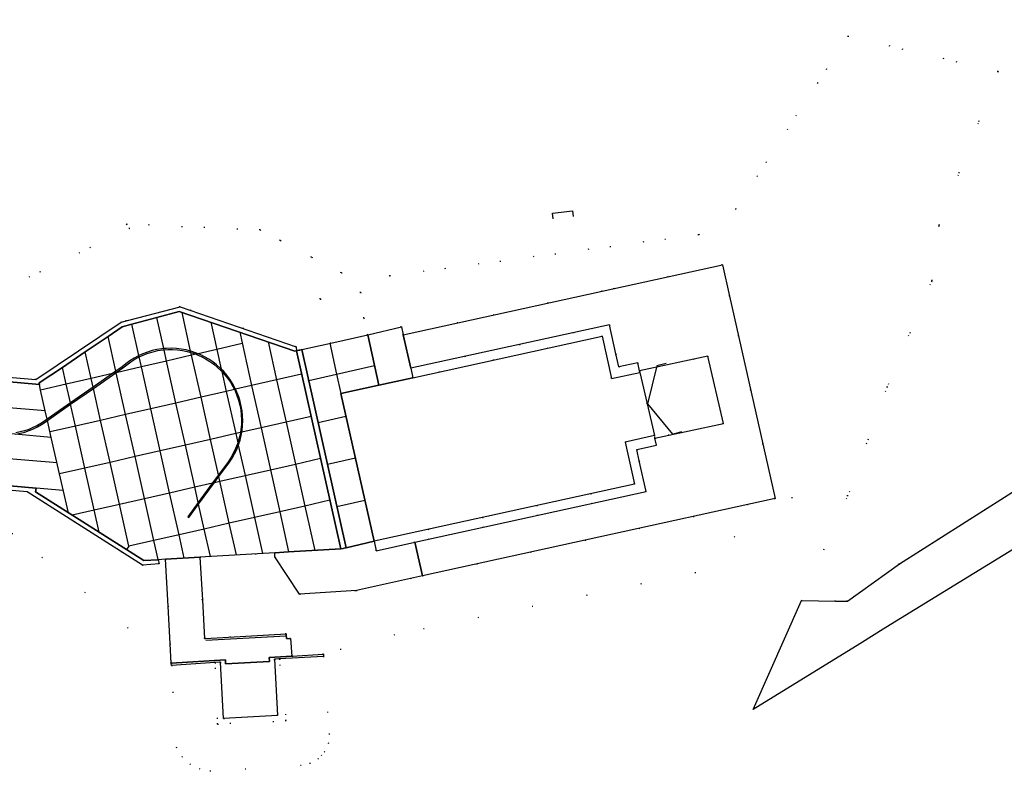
# Model space of a CAD drawing. Header units: metres. Extents: x 174791 to 179073, y 406431 to 409043.
# Tile 167 of 256: x 176186 to 176300, y 407985 to 408073. Entities that reach past the tile are written whole.
import ezdxf

# ---------------------------------------------------------------- set-up
doc = ezdxf.new("R2010")
doc.units = ezdxf.units.M
doc.linetypes.add('DOT', pattern=[6.35, 0, -6.35])
for name, color, linetype in [('panden', 254, 'Continuous'), ('scheiding_grondkering', 254, 'Continuous'), ('scheiding_muur', 254, 'Continuous'), ('terreindeelbegroeid', 254, 'DOT'), ('terreindeelonbegroeid', 254, 'DOT'), ('wegdeel_molgoot', 254, 'Continuous'), ('wegdeel_opstelplaats', 254, 'Continuous'), ('wegdeel_platform_vliegverkeer', 254, 'Continuous'), ('wegdeel_voetpad', 254, 'Continuous'), ('weginrichtingselement_markering_vliegtuigverharding', 254, 'Continuous'), ('weginrichtingselement_voeg_vliegtuigverharding', 254, 'Continuous')]:
    doc.layers.add(name, color=color, linetype=linetype)

msp = doc.modelspace()

# ---------------------------------------------------------------- linework, layer by layer
at = {"layer": 'panden'}
for points in [[(176227.468, 408030.043, 0), (176231.451, 408030.915, 0), (176253.455, 408035.733, 0), (176254.527, 408030.824, 0), (176257.839, 408031.543, 0), (176258.684, 408027.866, 0), (176259.529, 408024.189, 0), (176256.14, 408023.443, 0), (176257.212, 408018.535, 0), (176226.935, 408011.906, 0), (176223.068, 408029.08, 0)], [(176221.054, 407998.527, 0), (176215.937, 407998.237, 0), (176215.356, 407998.188, 0), (176215.717, 407991.66, 0), (176209.425, 407991.283, 0), (176209.054, 407997.836, 0), (176208.448, 407997.814, 0), (176203.372, 407997.47, 0), (176203.349, 407997.744, 0), (176209.641, 407998.124, 0), (176209.665, 407997.675, 0), (176214.758, 407997.942, 0), (176214.734, 407998.391, 0), (176217.377, 407998.556, 0), (176221.04, 407998.784, 0)]]:
    msp.add_polyline3d(points, close=True, dxfattribs=at)
at = {"layer": 'scheiding_grondkering'}
msp.add_polyline3d([(176260.898, 408032.578, 0), (176259.804, 408032.298, 0), (176258.744, 408027.889, 0), (176261.626, 408024.369, 0), (176262.719, 408024.649, 0)], dxfattribs=at)
at = {"layer": 'scheiding_muur'}
msp.add_line((176207.352, 408000.394), (176216.724, 408000.923), dxfattribs=at)
msp.add_polyline3d([(176247.74, 408049.393, 0), (176247.677, 408050.033, 0), (176250.015, 408050.334, 0), (176250.103, 408049.673, 0)], dxfattribs=at)
at = {"layer": 'terreindeelbegroeid'}
for points in [[(176319.789, 408029.429, 0), (176288.016, 408009.28, 0), (176281.978, 408004.939, 0), (176280.604, 408004.961, 0), (176276.639, 408005.024, 0), (176282.017, 408017.175, 0), (176286.589, 408029.826, 0), (176291.775, 408042.103, 0), (176292.639, 408048.682, 0), (176299.496, 408066.502, 0), (176282.033, 408070.63, 0), (176268.997, 408050.53, 0), (176264.695, 408047.545, 0), (176228.772, 408042.772, 0), (176223.133, 408043.111, 0), (176219.672, 408044.936, 0), (176216.031, 408046.856, 0), (176213.687, 408048.092, 0), (176198.103, 408048.791, 0), (176198.486, 408048.255, 0), (176182.263, 408040.433, 0), (176172.45, 408038.012, 0), (176167.327, 408040.525, 0), (176172.219, 408099.011, 0)], [(176182.263, 408040.433, 0), (176198.486, 408048.255, 0), (176198.103, 408048.791, 0), (176213.687, 408048.092, 0), (176216.031, 408046.856, 0), (176219.672, 408044.936, 0), (176220.666, 408040.052, 0), (176225.374, 408040.832, 0), (176225.758, 408037.852, 0), (176226.191, 408035.899, 0), (176221.916, 408034.951, 0), (176218.531, 408034.19, 0), (176218.286, 408034.139, 0), (176218.164, 408034.113, 0), (176217.919, 408034.062, 0), (176217.864, 408034.52, 0), (176204.372, 408039.173, 0), (176197.518, 408037.379, 0), (176187.593, 408030.7, 0), (176163.625, 408032.769, 0)]]:
    msp.add_polyline3d(points, dxfattribs=at)
for points in [[(176282.017, 408017.175, 0), (176273.578, 408016.867, 0), (176268.269, 408040.384, 0), (176267.442, 408044.048, 0), (176253.462, 408040.986, 0), (176236.686, 408037.313, 0), (176230.321, 408035.919, 0), (176230.112, 408036.846, 0), (176226.191, 408035.899, 0), (176225.758, 408037.852, 0), (176225.374, 408040.832, 0), (176220.666, 408040.052, 0), (176219.672, 408044.936, 0), (176223.133, 408043.111, 0), (176228.772, 408042.772, 0), (176264.695, 408047.545, 0), (176268.997, 408050.53, 0), (176282.033, 408070.63, 0), (176299.496, 408066.502, 0), (176292.639, 408048.682, 0), (176291.775, 408042.103, 0), (176286.589, 408029.826, 0)], [(176259.595, 408023.903, 0), (176259.529, 408024.189, 0), (176258.684, 408027.866, 0), (176257.839, 408031.543, 0), (176257.798, 408031.723, 0), (176265.731, 408033.431, 0), (176267.547, 408025.589, 0)], [(176186.581, 408017.65, 0), (176199.992, 408009.134, 0), (176201.92, 408009.28, 0), (176201.828, 408009.765, 0), (176202.673, 408009.815, 0), (176202.978, 408004.37, 0), (176203.223, 408000, 0), (176203.349, 407997.744, 0), (176184.93, 408012.776, 0), (176164.072, 408014.606, 0), (176156.634, 408008.418, 0), (176155.561, 408007.525, 0), (176151.656, 408007.853, 0), (176151.666, 408007.991, 0), (176152.165, 408007.952, 0), (176153.232, 408009.639, 0), (176153.436, 408012.261, 0), (176162.457, 408019.767, 0)], [(176229.318, 408001.034, 0), (176221.04, 407998.784, 0), (176217.377, 407998.556, 0), (176217.217, 408000.62, 0), (176216.761, 408000.611, 0), (176216.743, 408000.715, 0), (176216.724, 408000.923, 0), (176216.705, 408001.131, 0), (176207.338, 408000.599, 0), (176207.214, 408000.588, 0), (176206.961, 408005.062, 0), (176206.678, 408010.054, 0), (176215.408, 408010.577, 0), (176215.403, 408010.084, 0), (176218.267, 408005.765, 0), (176224.876, 408006.169, 0), (176232.549, 408007.883, 0), (176273.578, 408016.867, 0), (176264.348, 408008.237, 0)], [(176203.372, 407997.47, 0), (176208.448, 407997.814, 0), (176208.725, 407990.643, 0), (176216.696, 407991.041, 0), (176215.937, 407998.237, 0), (176221.054, 407998.527, 0), (176221.713, 407989.552, 0), (176221.617, 407988.464, 0), (176221.189, 407987.458, 0), (176220.829, 407987.046, 0), (176220.471, 407986.635, 0), (176219.533, 407986.074, 0), (176218.467, 407985.831, 0), (176207.932, 407985.164, 0), (176206.7, 407985.396, 0), (176205.576, 407985.953, 0), (176204.646, 407986.793, 0), (176203.979, 407987.855, 0)], [(176208.448, 407997.814, 0), (176209.054, 407997.836, 0), (176209.425, 407991.283, 0), (176215.717, 407991.66, 0), (176215.356, 407998.188, 0), (176215.937, 407998.237, 0), (176216.696, 407991.041, 0), (176208.725, 407990.643, 0)]]:
    msp.add_polyline3d(points, close=True, dxfattribs=at)
at = {"layer": 'terreindeelonbegroeid'}
for points in [[(176257.798, 408031.723, 0), (176257.839, 408031.543, 0), (176254.527, 408030.824, 0), (176253.455, 408035.733, 0), (176231.451, 408030.915, 0), (176231.202, 408032.017, 0), (176254.318, 408037.079, 0), (176255.056, 408033.7, 0), (176255.39, 408032.168, 0), (176257.586, 408032.644, 0)], [(176259.595, 408023.903, 0), (176259.782, 408023.088, 0), (176257.485, 408022.582, 0), (176257.771, 408021.271, 0), (176258.557, 408017.673, 0), (176231.668, 408011.785, 0), (176227.177, 408010.802, 0), (176226.935, 408011.906, 0), (176257.212, 408018.535, 0), (176256.14, 408023.443, 0), (176259.529, 408024.189, 0)], [(176221.054, 407998.527, 0), (176215.937, 407998.237, 0), (176215.356, 407998.188, 0), (176215.717, 407991.66, 0), (176209.425, 407991.283, 0), (176209.054, 407997.836, 0), (176208.448, 407997.814, 0), (176203.372, 407997.47, 0), (176203.349, 407997.744, 0), (176209.641, 407998.124, 0), (176209.665, 407997.675, 0), (176214.758, 407997.942, 0), (176214.734, 407998.391, 0), (176217.377, 407998.556, 0), (176221.04, 407998.784, 0)]]:
    msp.add_polyline3d(points, close=True, dxfattribs=at)
at = {"layer": 'wegdeel_molgoot'}
msp.add_polyline3d([(176163.625, 408032.769, 0), (176187.593, 408030.7, 0), (176197.518, 408037.379, 0), (176204.372, 408039.173, 0), (176217.864, 408034.52, 0), (176217.919, 408034.062, 0), (176217.718, 408034.02, 0), (176204.261, 408038.61, 0), (176201.663, 408037.934, 0), (176198.766, 408037.154, 0), (176197.624, 408036.826, 0), (176195.998, 408035.691, 0), (176193.325, 408033.91, 0), (176190.69, 408032.106, 0), (176187.974, 408030.306, 0), (176188.005, 408030.127, 0), (176178.821, 408030.929, 0)], dxfattribs=at)
msp.add_polyline3d([(176201.828, 408009.765, 0), (176201.92, 408009.28, 0), (176199.992, 408009.134, 0), (176186.581, 408017.65, 0), (176162.457, 408019.767, 0), (176153.436, 408012.261, 0), (176151.899, 408010.982, 0), (176152.01, 408012.15, 0), (176152.503, 408012.137, 0), (176155.727, 408014.851, 0), (176161.721, 408019.84, 0), (176161.778, 408020.351, 0), (176187.622, 408018.079, 0), (176187.568, 408017.642, 0), (176200.165, 408009.661, 0)], close=True, dxfattribs=at)
at = {"layer": 'wegdeel_opstelplaats'}
for points in [[(176273.578, 408016.867, 0), (176232.549, 408007.883, 0), (176231.668, 408011.785, 0), (176258.557, 408017.673, 0), (176257.771, 408021.271, 0), (176257.485, 408022.582, 0), (176259.782, 408023.088, 0), (176259.595, 408023.903, 0), (176267.547, 408025.589, 0), (176265.731, 408033.431, 0), (176257.798, 408031.723, 0), (176257.586, 408032.644, 0), (176255.39, 408032.168, 0), (176255.056, 408033.7, 0), (176254.318, 408037.079, 0), (176231.202, 408032.017, 0), (176230.321, 408035.919, 0), (176236.686, 408037.313, 0), (176253.462, 408040.986, 0), (176267.442, 408044.048, 0), (176268.269, 408040.384, 0)], [(176230.321, 408035.919, 0), (176231.202, 408032.017, 0), (176231.451, 408030.915, 0), (176227.468, 408030.043, 0), (176226.191, 408035.899, 0), (176230.112, 408036.846, 0)], [(176231.668, 408011.785, 0), (176232.549, 408007.883, 0), (176224.876, 408006.169, 0), (176218.267, 408005.765, 0), (176215.403, 408010.084, 0), (176215.408, 408010.577, 0), (176216.996, 408010.672, 0), (176223.076, 408011.007, 0), (176223.32, 408011.061, 0), (176223.438, 408011.086, 0), (176223.682, 408011.14, 0), (176226.935, 408011.906, 0), (176227.177, 408010.802, 0)]]:
    msp.add_polyline3d(points, close=True, dxfattribs=at)
at = {"layer": 'wegdeel_platform_vliegverkeer'}
msp.add_polyline3d([(176178.821, 408030.929, 0), (176188.005, 408030.127, 0), (176187.974, 408030.306, 0), (176190.69, 408032.106, 0), (176193.325, 408033.91, 0), (176195.998, 408035.691, 0), (176197.624, 408036.826, 0), (176198.766, 408037.154, 0), (176201.663, 408037.934, 0), (176204.261, 408038.61, 0), (176217.718, 408034.02, 0), (176217.919, 408034.062, 0), (176223.076, 408011.007, 0), (176216.996, 408010.672, 0), (176215.408, 408010.577, 0), (176206.678, 408010.054, 0), (176202.673, 408009.815, 0), (176201.828, 408009.765, 0), (176200.165, 408009.661, 0), (176187.568, 408017.642, 0), (176187.622, 408018.079, 0), (176161.778, 408020.351, 0)], dxfattribs=at)
for points in [[(176227.468, 408030.043, 0), (176223.068, 408029.08, 0), (176226.935, 408011.906, 0), (176223.682, 408011.14, 0), (176218.531, 408034.19, 0), (176221.916, 408034.951, 0), (176226.191, 408035.899, 0)], [(176223.682, 408011.14, 0), (176223.438, 408011.086, 0), (176223.32, 408011.061, 0), (176223.076, 408011.007, 0), (176217.919, 408034.062, 0), (176218.164, 408034.113, 0), (176218.286, 408034.139, 0), (176218.531, 408034.19, 0)]]:
    msp.add_polyline3d(points, close=True, dxfattribs=at)
at = {"layer": 'wegdeel_voetpad'}
msp.add_polyline3d([(176315.958, 408019.984, 0), (176286.463, 408001.874, 0), (176283.429, 408000, 0), (176271.034, 407992.344, 0), (176276.639, 408005.024, 0), (176280.604, 408004.961, 0), (176281.978, 408004.939, 0), (176288.016, 408009.28, 0), (176319.789, 408029.429, 0)], dxfattribs=at)
msp.add_polyline3d([(176207.338, 408000.599, 0), (176216.705, 408001.131, 0), (176216.724, 408000.923, 0), (176216.743, 408000.715, 0), (176216.761, 408000.611, 0), (176217.217, 408000.62, 0), (176217.377, 407998.556, 0), (176214.734, 407998.391, 0), (176214.758, 407997.942, 0), (176209.665, 407997.675, 0), (176209.641, 407998.124, 0), (176203.349, 407997.744, 0), (176203.223, 408000, 0), (176202.978, 408004.37, 0), (176202.673, 408009.815, 0), (176206.678, 408010.054, 0), (176206.961, 408005.062, 0), (176207.214, 408000.588, 0)], close=True, dxfattribs=at)
at = {"layer": 'weginrichtingselement_markering_vliegtuigverharding'}
for points in [[(176205.384, 408014.667, 0), (176206.528, 408016.223, 0), (176208.382, 408018.744, 0), (176208.878, 408019.418, 0), (176210.116, 408021.102, 0), (176210.43, 408021.579, 0), (176210.71, 408022.075, 0), (176210.956, 408022.589, 0), (176211.143, 408023.059, 0), (176211.167, 408023.119, 0), (176211.341, 408023.662, 0), (176211.478, 408024.216, 0), (176211.541, 408024.575, 0), (176211.577, 408024.777, 0), (176211.637, 408025.344, 0), (176211.659, 408025.914, 0), (176211.642, 408026.483, 0), (176211.587, 408027.051, 0), (176211.493, 408027.613, 0), (176211.362, 408028.168, 0), (176211.192, 408028.712, 0), (176210.987, 408029.244, 0), (176210.833, 408029.572, 0), (176210.745, 408029.761, 0), (176210.47, 408030.26, 0), (176210.161, 408030.739, 0), (176209.82, 408031.196, 0), (176209.449, 408031.629, 0), (176209.161, 408031.921, 0), (176209.049, 408032.035, 0), (176208.623, 408032.414, 0), (176208.172, 408032.763, 0), (176207.698, 408033.08, 0), (176207.204, 408033.364, 0), (176206.692, 408033.615, 0), (176206.484, 408033.699, 0), (176206.164, 408033.829, 0), (176205.622, 408034.008, 0), (176205.601, 408034.013, 0), (176205.07, 408034.149, 0), (176204.509, 408034.253, 0), (176203.943, 408034.318, 0), (176203.373, 408034.345, 0), (176202.803, 408034.333, 0), (176202.477, 408034.304, 0), (176202.235, 408034.282, 0), (176201.672, 408034.193, 0), (176201.117, 408034.066, 0), (176200.571, 408033.901, 0), (176200.037, 408033.7, 0), (176199.585, 408033.493, 0), (176199.519, 408033.463, 0), (176199.018, 408033.191, 0), (176198.536, 408032.886, 0), (176198.076, 408032.549, 0), (176197.64, 408032.181, 0), (176196.903, 408031.668, 0), (176196.51, 408031.395, 0), (176194.248, 408029.82, 0), (176191.609, 408027.984, 0), (176189.026, 408026.186, 0), (176188.917, 408026.105, 0), (176188.608, 408025.876, 0), (176188.172, 408025.593, 0), (176187.719, 408025.338, 0), (176187.25, 408025.112, 0), (176186.768, 408024.917, 0), (176186.275, 408024.753, 0), (176185.772, 408024.62, 0), (176185.262, 408024.52, 0)], [(176185.277, 408024.371, 0), (176185.798, 408024.472, 0), (176186.311, 408024.607, 0), (176186.815, 408024.774, 0), (176187.307, 408024.973, 0), (176187.785, 408025.203, 0), (176188.248, 408025.463, 0), (176188.693, 408025.752, 0), (176188.953, 408025.946, 0), (176189.119, 408026.069, 0), (176191.644, 408027.826, 0), (176194.284, 408029.663, 0), (176196.903, 408031.485, 0), (176196.938, 408031.51, 0), (176197.726, 408032.058, 0), (176198.164, 408032.428, 0), (176198.627, 408032.768, 0), (176199.112, 408033.074, 0), (176199.618, 408033.345, 0), (176200.141, 408033.581, 0), (176200.679, 408033.78, 0), (176201.229, 408033.941, 0), (176201.79, 408034.063, 0), (176202.358, 408034.146, 0), (176202.509, 408034.157, 0), (176202.93, 408034.189, 0), (176203.504, 408034.193, 0), (176204.076, 408034.156, 0), (176204.645, 408034.08, 0), (176205.207, 408033.964, 0), (176205.639, 408033.843, 0), (176205.759, 408033.81, 0), (176206.233, 408033.641, 0), (176206.3, 408033.617, 0), (176206.825, 408033.388, 0), (176207.334, 408033.122, 0), (176207.823, 408032.822, 0), (176208.29, 408032.488, 0), (176208.732, 408032.123, 0), (176209.148, 408031.727, 0), (176209.223, 408031.645, 0), (176209.535, 408031.304, 0), (176209.892, 408030.855, 0), (176210.217, 408030.382, 0), (176210.509, 408029.888, 0), (176210.684, 408029.538, 0), (176210.765, 408029.375, 0), (176210.985, 408028.845, 0), (176211.167, 408028.301, 0), (176211.312, 408027.746, 0), (176211.417, 408027.182, 0), (176211.483, 408026.612, 0), (176211.509, 408026.039, 0), (176211.495, 408025.465, 0), (176211.441, 408024.894, 0), (176211.383, 408024.539, 0), (176211.348, 408024.328, 0), (176211.215, 408023.769, 0), (176211.081, 408023.339, 0), (176211.044, 408023.222, 0), (176210.835, 408022.687, 0), (176210.59, 408022.169, 0), (176210.309, 408021.669, 0), (176209.994, 408021.189, 0), (176208.834, 408019.612, 0), (176208.158, 408018.693, 0), (176206.485, 408016.417, 0), (176205.263, 408014.756, 0), (176205.384, 408014.667, 0)]]:
    msp.add_polyline3d(points, dxfattribs=at)
at = {"layer": 'weginrichtingselement_voeg_vliegtuigverharding'}
for p, q in [((176219.255, 408030.568), (176219.336, 408030.587)), ((176220.425, 408025.714), (176223.661, 408026.441)), ((176220.413, 408025.711), (176220.425, 408025.714)), ((176224.758, 408021.576), (176221.524, 408020.826)), ((176224.776, 408021.58), (176224.758, 408021.576)), ((176190.793, 408017.809), (176187.622, 408018.079)), ((176222.614, 408015.959), (176225.86, 408016.68)), ((176204.248, 408012.651), (176201.329, 408011.982)), ((176204.854, 408009.945), (176204.248, 408012.651)), ((176201.824, 408009.782), (176201.329, 408011.982))]:
    msp.add_line(p, q, dxfattribs=at)
for points in [[(176207.894, 408010.128, 0), (176207.178, 408013.323, 0), (176206.528, 408016.223, 0), (176206.485, 408016.417, 0), (176206.081, 408018.22, 0), (176204.992, 408023.078, 0), (176203.894, 408027.976, 0), (176202.803, 408032.848, 0), (176202.509, 408034.157, 0), (176202.477, 408034.304, 0), (176201.663, 408037.934, 0)], [(176210.921, 408010.315, 0), (176210.096, 408013.991, 0), (176208.997, 408018.884, 0), (176208.878, 408019.418, 0), (176208.834, 408019.612, 0), (176207.906, 408023.744, 0), (176206.806, 408028.646, 0), (176205.712, 408033.521, 0), (176205.639, 408033.843, 0), (176205.601, 408034.013, 0), (176204.595, 408038.496, 0)], [(176204.248, 408012.651, 0), (176203.151, 408017.553, 0), (176202.065, 408022.409, 0), (176200.97, 408027.303, 0), (176199.88, 408032.173, 0), (176199.618, 408033.345, 0), (176199.585, 408033.493, 0), (176198.766, 408037.154, 0)], [(176207.942, 408037.373, 0), (176208.652, 408034.2, 0), (176209.161, 408031.921, 0), (176209.223, 408031.645, 0), (176209.743, 408029.321, 0), (176210.84, 408024.415, 0), (176211.081, 408023.339, 0), (176211.143, 408023.059, 0), (176211.928, 408019.551, 0), (176213.021, 408014.662, 0), (176213.955, 408010.487, 0)], [(176201.329, 408011.982, 0), (176200.226, 408016.887, 0), (176199.135, 408021.74, 0), (176198.036, 408026.628, 0), (176196.942, 408031.494, 0), (176196.938, 408031.51, 0), (176196.903, 408031.668, 0), (176195.998, 408035.691, 0)], [(176211.31, 408036.208, 0), (176212.692, 408030, 0), (176213.786, 408025.088, 0), (176214.87, 408020.221, 0), (176215.958, 408015.334, 0), (176216.996, 408010.672, 0)], [(176211.595, 408034.88, 0), (176208.652, 408034.2, 0), (176206.484, 408033.699, 0), (176206.233, 408033.641, 0), (176205.712, 408033.521, 0), (176202.803, 408032.848, 0), (176199.88, 408032.173, 0), (176196.942, 408031.494, 0), (176196.903, 408031.485, 0), (176196.51, 408031.395, 0), (176194.023, 408030.82, 0), (176191.126, 408030.151, 0), (176188.154, 408029.464, 0)], [(176214.604, 408035.1, 0), (176215.596, 408030.668, 0), (176216.696, 408025.753, 0), (176217.785, 408020.884, 0), (176218.877, 408016.003, 0), (176220.031, 408010.846, 0)], [(176221.778, 408034.921, 0), (176222.572, 408031.325, 0), (176223.068, 408029.08, 0)], [(176198.425, 408011.317, 0), (176197.317, 408016.225, 0), (176196.222, 408021.074, 0), (176195.12, 408025.958, 0), (176194.284, 408029.663, 0), (176194.248, 408029.82, 0), (176194.023, 408030.82, 0), (176193.325, 408033.91, 0)], [(176194.959, 408012.961, 0), (176194.38, 408015.556, 0), (176193.299, 408020.407, 0), (176192.21, 408025.288, 0), (176191.644, 408027.826, 0), (176191.609, 408027.984, 0), (176191.126, 408030.151, 0), (176190.69, 408032.106, 0)], [(176219.336, 408030.587, 0), (176222.572, 408031.325, 0), (176226.969, 408032.329, 0)], [(176218.493, 408031.334, 0), (176215.596, 408030.668, 0), (176212.692, 408030, 0), (176210.833, 408029.572, 0), (176210.684, 408029.538, 0), (176209.743, 408029.321, 0), (176206.806, 408028.646, 0), (176203.894, 408027.976, 0), (176200.97, 408027.303, 0), (176198.036, 408026.628, 0), (176195.12, 408025.958, 0), (176192.21, 408025.288, 0), (176189.266, 408024.611, 0)], [(176188.702, 408027.063, 0), (176188.699, 408027.063, 0), (176183.543, 408027.507, 0), (176178.547, 408027.938, 0), (176173.558, 408028.367, 0), (176168.578, 408028.796, 0), (176163.6, 408029.225, 0), (176158.613, 408029.654, 0), (176153.667, 408030.08, 0)], [(176189.398, 408023.983, 0), (176188.953, 408025.946, 0), (176188.917, 408026.105, 0), (176188.699, 408027.063, 0), (176188.154, 408029.464, 0), (176188.005, 408030.127, 0)], [(176189.398, 408023.983, 0), (176185.138, 408024.353, 0), (176184.318, 408024.424, 0), (176183.269, 408024.515, 0), (176178.273, 408024.949, 0), (176173.284, 408025.382, 0), (176168.31, 408025.814, 0), (176163.33, 408026.246, 0), (176159.327, 408026.594, 0), (176158.344, 408026.679, 0), (176153.368, 408027.111, 0)], [(176219.603, 408026.417, 0), (176216.696, 408025.753, 0), (176213.786, 408025.088, 0), (176211.541, 408024.575, 0), (176211.383, 408024.539, 0), (176210.84, 408024.415, 0), (176207.906, 408023.744, 0), (176204.992, 408023.078, 0), (176202.065, 408022.409, 0), (176199.135, 408021.74, 0), (176196.222, 408021.074, 0), (176193.299, 408020.407, 0), (176190.363, 408019.736, 0), (176190.36, 408019.735, 0)], [(176190.065, 408021.014, 0), (176183.001, 408021.602, 0), (176178.004, 408022.017, 0), (176173.013, 408022.432, 0), (176168.042, 408022.846, 0), (176163.059, 408023.26, 0), (176158.071, 408023.675, 0), (176153.094, 408024.089, 0)], [(176191.385, 408015.224, 0), (176190.363, 408019.736, 0), (176189.398, 408023.983, 0)], [(176191.813, 408014.972, 0), (176194.38, 408015.556, 0), (176197.317, 408016.225, 0), (176200.226, 408016.887, 0), (176203.151, 408017.553, 0), (176206.081, 408018.22, 0), (176208.158, 408018.693, 0), (176208.382, 408018.744, 0), (176208.997, 408018.884, 0), (176211.928, 408019.551, 0), (176214.87, 408020.221, 0), (176217.785, 408020.884, 0), (176220.705, 408021.549, 0)], [(176221.791, 408016.671, 0), (176218.877, 408016.003, 0), (176215.958, 408015.334, 0), (176213.021, 408014.662, 0), (176210.096, 408013.991, 0), (176207.178, 408013.323, 0), (176204.248, 408012.651, 0)], [(176201.329, 408011.982, 0), (176198.425, 408011.317, 0), (176198.132, 408010.965, 0)]]:
    msp.add_polyline3d(points, dxfattribs=at)

doc.saveas('drawing.dxf')
